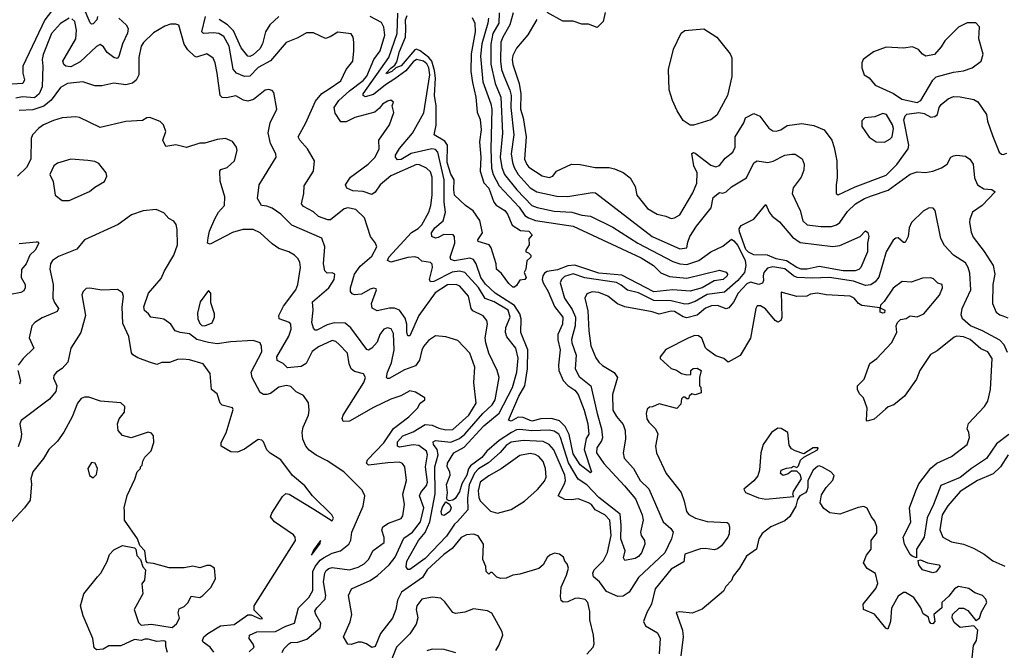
# Model space of a CAD drawing. Extents: x 2210602 to 2357277, y 510288 to 673808.
# Tile 240 of 256: x 2323508 to 2329231, y 541577 to 545246. Entities that reach past the tile are written whole.
import ezdxf

# ---------------------------------------------------------------- set-up
doc = ezdxf.new("R2010")
doc.units = 0

msp = doc.modelspace()

# ---------------------------------------------------------------- linework, layer by layer
at = {"layer": '0CON05XD'}
for points in [[(2323725, 545338.9), (2323654.3, 545245.7), (2323526.7, 544975), (2323525.5, 544935), (2323535.6, 544895), (2323526.2, 544875), (2323465, 544871.1)], [(2323959.4, 545265), (2323955.5, 545244.5), (2323935, 545222.5), (2323925, 545220), (2323917, 545227), (2323878.2, 545318.2)], [(2325495, 543649.4), (2325454.4, 543644.4), (2325440.5, 543650.5), (2325430.8, 543665), (2325430, 543685), (2325453.9, 543765), (2325487.7, 543812.3), (2325555, 543870.8), (2325583.3, 543925), (2325576.7, 543945), (2325548, 543985), (2325513.2, 544093.2), (2325461.1, 544141.1), (2325415, 544151.1), (2325394.6, 544145.4), (2325315, 544081.9), (2325298.6, 544081.4), (2325245, 544100), (2325215, 544127.5), (2325158.3, 544158.3), (2325146.2, 544175), (2325160, 544235), (2325161.2, 544278.8), (2325215.9, 544364.1), (2325221.2, 544425), (2325180, 544495), (2325135.7, 544545.7), (2325126.2, 544565), (2325171.9, 544645), (2325227.9, 544772.1), (2325264.6, 544815.4), (2325306.1, 544843.9), (2325375, 544890), (2325405, 544956.7), (2325443.8, 545005), (2325451.2, 545065), (2325450, 545115), (2325446.7, 545145), (2325435, 545162.5), (2325357, 545173), (2325313.6, 545146.4), (2325285, 545136.7), (2325215, 545170), (2325175, 545168.8), (2325125, 545140), (2325057, 545113), (2324965, 545006.9), (2324895, 544968.5), (2324845, 544917.5), (2324815, 544914.5), (2324768.6, 544935), (2324748.2, 544958.2), (2324725, 545091.2), (2324695, 545147.8), (2324665, 545165.5), (2324635, 545170), (2324576, 545166), (2324566.2, 545175), (2324588.5, 545265)], [(2325014.6, 545265), (2324962.5, 545215), (2324937.1, 545175), (2324919.1, 545105), (2324903.9, 545076.1), (2324865, 545041.1), (2324845, 545031.4), (2324834.3, 545034.3), (2324795, 545081.4), (2324750.9, 545180.9), (2324716.4, 545215), (2324667.6, 545247.6)], [(2326367.3, 542845), (2326295, 542797.9), (2326223.9, 542735), (2326195, 542698.9), (2326128.9, 542651.1), (2326117.1, 542632.9), (2326107.5, 542595), (2326077.3, 542545), (2326065, 542498.8), (2326039.7, 542460.3), (2326025, 542450), (2326005, 542446.7), (2325992.5, 542452.5), (2325990, 542465), (2325995.6, 542495), (2325989.2, 542540.8), (2326011.1, 542595), (2326008.9, 542615), (2325992.9, 542645), (2325995, 542666.2), (2326031.9, 542725), (2326091.5, 542758.5), (2326205, 542882.7), (2326295, 542957.1), (2326373.2, 543105), (2326398.2, 543195), (2326406.3, 543276.3), (2326391.1, 543335), (2326339.3, 543400.7), (2326331.9, 543425), (2326334.3, 543455), (2326358.9, 543515), (2326346.4, 543555), (2326265, 543603.8), (2326213.4, 543623.4), (2326175, 543688.2), (2326095, 543774.6), (2326065, 543783.3), (2326022.4, 543777.6), (2325915, 543723.3), (2325895, 543721.2), (2325890.8, 543735), (2325907.8, 543805), (2325905, 543823.3), (2325895, 543832.5), (2325845, 543840), (2325825, 543860), (2325805, 543866.5), (2325765, 543862.7), (2325665, 543834.2), (2325646.7, 543845), (2325654.3, 543865), (2325785, 544007.5), (2325825, 544031.4), (2325845, 544052.5), (2325885.7, 544125), (2325898, 544165), (2325905.6, 544225), (2325905, 544330), (2325895, 544360), (2325872.3, 544382.3), (2325832.3, 544402.3), (2325814.1, 544404.1), (2325665, 544337.5), (2325602.5, 544285), (2325575, 544242), (2325555, 544228), (2325505, 544247.1), (2325445, 544249.4), (2325408.8, 544265), (2325402, 544285), (2325431.3, 544328.7), (2325534, 544405), (2325574.2, 544445), (2325598, 544495), (2325596.2, 544545), (2325656.7, 544635), (2325682.5, 544705), (2325672.5, 544745), (2325680, 544765), (2325665, 544777.5), (2325645, 544772.5), (2325617.5, 544755), (2325599.5, 544730.5), (2325571.7, 544708.3), (2325456.1, 544676.1), (2325405, 544650.9), (2325375, 544650.6), (2325341.5, 544701.5), (2325336.7, 544735), (2325363.1, 544775), (2325425, 544830.9), (2325505, 544892.3), (2325525, 544916.5), (2325565.9, 545014.1), (2325602.9, 545065), (2325629.5, 545155), (2325625, 545202.5), (2325610.3, 545230.3), (2325545.8, 545265)], [(2326232.5, 545255), (2326230, 545225), (2326193.5, 545105), (2326187.4, 545032.6), (2326200.4, 544885), (2326246.9, 544756.9), (2326251.6, 544725), (2326246.6, 544495), (2326251.1, 544381.1), (2326259.7, 544345), (2326295, 544279.2), (2326410.4, 544155), (2326445, 544106.7), (2326465, 544092.7), (2326506.6, 544076.6), (2326725, 544044.6), (2327120.8, 543860.8), (2327191.4, 543815), (2327235, 543772.9), (2327285, 543751.1), (2327385, 543742.5), (2327575, 543788.8), (2327615, 543776.7), (2327622, 543765), (2327620, 543755), (2327596.2, 543735), (2327545, 543726), (2327475, 543685.5), (2327405, 543665.5), (2327305, 543674.6), (2327195, 543662.4), (2327008.7, 543758.7), (2326875, 543771.9), (2326735, 543818), (2326695, 543813), (2326635, 543789.8), (2326575, 543780.9), (2326558.3, 543771.7), (2326548.1, 543755), (2326545.5, 543735), (2326550.9, 543715), (2326579.2, 543665), (2326616.8, 543576.8), (2326664.7, 543514.7), (2326663.8, 543475), (2326635.3, 543414.7), (2326636.1, 543383.9), (2326649.7, 543325), (2326639.1, 543235), (2326642.4, 543205), (2326666.8, 543146.8), (2326695, 543117.1), (2326735, 543090), (2326754.4, 543065), (2326788.5, 542975), (2326810.9, 542895), (2326815.6, 542835), (2326801.4, 542808.6), (2326788.2, 542745), (2326832.5, 542615), (2326825, 542610), (2326765, 542656.2), (2326725, 542720.8), (2326702.6, 542832.6), (2326678.8, 542878.8), (2326645, 542911.4), (2326600, 542925), (2326536.4, 542923.6), (2326485, 542909.4), (2326435, 542930.8), (2326405, 542933.3), (2326365, 542910), (2326350, 542915), (2326409.4, 543055), (2326443.4, 543115), (2326459.4, 543215), (2326460.9, 543325), (2326421.9, 543425), (2326423.7, 543505), (2326416.1, 543535), (2326383.5, 543583.5), (2326271.6, 543655), (2326215, 543706.4), (2326189, 543745), (2326161.5, 543825), (2326145, 543850), (2326125, 543858.1), (2326035, 543843.8), (2326015, 543850), (2326010.6, 543865), (2326037.5, 543945), (2326036, 543985), (2326026.7, 543995), (2325973.6, 543996.4), (2325941.1, 543978.9), (2325925, 543975.6), (2325904.6, 543984.6), (2325900.8, 544005), (2325920.4, 544035), (2325968.9, 544075), (2325983.9, 544125), (2325975.3, 544185), (2325976.1, 544315), (2325939.2, 544475), (2325925, 544490.4), (2325903.9, 544493.9), (2325783.6, 544466.4), (2325725, 544432), (2325705, 544430.5), (2325692.2, 544445), (2325693, 544457), (2325715, 544495.8), (2325791.8, 544585), (2325856.7, 544703.3), (2325891.6, 544925), (2325886.8, 544965), (2325875, 544988), (2325856.1, 545005), (2325815, 545014.1), (2325795, 545000.4), (2325752.7, 544947.3), (2325689.3, 544900.7), (2325635, 544867.3), (2325565, 544811), (2325516.8, 544796.8), (2325504.7, 544804.7), (2325503.8, 544813.8), (2325654.4, 545025.6), (2325702.4, 545165), (2325706.9, 545283.1)], [(2326137.7, 545257.7), (2326153.6, 545225), (2326154.6, 545175), (2326132, 545048), (2326130, 544945), (2326140.1, 544880.1), (2326160, 544795), (2326167, 544707), (2326185.5, 544665.5), (2326189.6, 544605), (2326181.5, 544535), (2326189.3, 544445), (2326185.4, 544365), (2326206.8, 544296.8), (2326235.6, 544265), (2326264.2, 544184.2), (2326277.5, 544167.5), (2326328.8, 544135), (2326343.3, 544115), (2326370.7, 544050.7), (2326420, 544020), (2326466.7, 544015), (2326486, 543995), (2326468.3, 543971.7), (2326470, 543935), (2326450, 543905), (2326450, 543895), (2326465, 543890), (2326480, 543875), (2326480, 543865), (2326456.4, 543843.6), (2326450, 543795), (2326440, 543775), (2326452.5, 543745), (2326445, 543733.3), (2326415, 543730), (2326395, 543700), (2326385, 543690), (2326375, 543690), (2326350.7, 543710.7), (2326309.3, 543769.3), (2326280, 543795), (2326277.5, 543825), (2326248, 543918), (2326236.4, 543936.4), (2326173.3, 543955), (2326171.2, 543965), (2326197.5, 544005), (2326183, 544077), (2326144.2, 544134.2), (2326100, 544165), (2326036.2, 544225), (2326030.6, 544255), (2326033.7, 544313.7), (2326015, 544346.2), (2325993.3, 544415), (2325994.6, 544515), (2325978.4, 544538.4), (2325916.7, 544576.7), (2325927.9, 544632.1), (2325928.2, 544745), (2325918.9, 544805), (2325925.2, 544905), (2325920.1, 544949.9), (2325903.7, 545005), (2325885.9, 545025.9), (2325835, 545064.7), (2325815, 545073.4), (2325805, 545070.9), (2325725, 544977.7), (2325693.9, 544966.1), (2325672, 544945), (2325640.5, 544930.5), (2325638.8, 544935), (2325665, 544964), (2325689.3, 544980.7), (2325700, 545000), (2325715, 545060), (2325749.7, 545145), (2325751.9, 545191.9)], [(2325751.9, 545191.9), (2325749.8, 545245), (2325760.5, 545269.5)], [(2326295.9, 545285), (2326292.8, 545225), (2326258.1, 545165), (2326247.1, 545102.9), (2326247.4, 544987.4), (2326271.3, 544875), (2326304.1, 544794.1), (2326314.7, 544585), (2326301.8, 544445), (2326310.3, 544385), (2326325.4, 544345), (2326397.3, 544255), (2326485, 544163.8), (2326515, 544152.3), (2326615, 544132.3), (2326716.9, 544126.9), (2326775, 544107.8), (2326825, 544101.9), (2326955, 544039.5), (2327101.5, 543945), (2327305, 543839.6), (2327345, 543824.6), (2327385, 543821.6), (2327455, 543844.6), (2327526, 543895), (2327595, 543929.1), (2327645, 543968.5), (2327659.9, 543959.9), (2327682, 543932), (2327725.2, 543845.2), (2327729.2, 543815), (2327720.3, 543775), (2327681.7, 543728.3), (2327605, 543661.2), (2327505, 543647.4), (2327435, 543606), (2327395, 543591.8), (2327375, 543591.3), (2327295, 543610), (2327195, 543611.4), (2327105, 543656.8), (2327041.4, 543671.4), (2327005, 543701.8), (2326976.1, 543716.1), (2326793.6, 543743.6), (2326725, 543767.3), (2326675, 543750.9), (2326656.9, 543735), (2326650, 543715), (2326674.5, 543625), (2326719.6, 543559.6), (2326738, 543515), (2326736.8, 543465), (2326714.6, 543385), (2326716.5, 543365), (2326742.2, 543295), (2326736, 543215), (2326760.6, 543170.6), (2326828.1, 543115), (2326863.8, 542955), (2326890.5, 542865), (2326896.6, 542813.4), (2326890.6, 542795), (2326861.8, 542755), (2326861.5, 542725), (2326903.4, 542663.4), (2327023.2, 542533.2), (2327087.4, 542457.4), (2327126.4, 542365), (2327131.5, 542335), (2327115.6, 542265), (2327120.6, 542245), (2327139.4, 542215), (2327142.5, 542195), (2327121.9, 542145), (2327105, 542121.9), (2327085, 542111.9), (2327025, 542100), (2327017.5, 542115), (2327027.1, 542155), (2327001.3, 542225), (2327004.7, 542305), (2326998.4, 542368.4), (2326875, 542466.7), (2326805, 542539.6), (2326753.3, 542573.3), (2326698.1, 542668.1), (2326652.5, 542815), (2326640.9, 542835), (2326615, 542851.5), (2326585, 542857.5), (2326485, 542853.2), (2326415, 542861.6), (2326395, 542859.1), (2326367.3, 542845)], [(2326376.5, 545285), (2326357.9, 545215), (2326315.4, 545145), (2326304, 545115), (2326303.6, 545005), (2326309.5, 544955), (2326321.3, 544918.7), (2326356.7, 544836.7), (2326364.2, 544805), (2326361.9, 544735), (2326380.3, 544575), (2326365.4, 544465), (2326372.3, 544415), (2326382.3, 544385), (2326406.2, 544345), (2326475, 544267.3), (2326513.3, 544245), (2326629.6, 544219.6), (2326695, 544216.4), (2326835, 544241.1), (2326855, 544238.9), (2327184, 543985), (2327345, 543913.1), (2327385, 543917.5), (2327391.7, 543951.7), (2327404.2, 543985), (2327442.5, 544045), (2327528.2, 544151.8), (2327538.3, 544211.7), (2327575, 544240), (2327595, 544236.2), (2327615, 544243.8), (2327645, 544273.8), (2327732.5, 544325), (2327775, 544413.3), (2327795, 544423.8), (2327857.5, 544415), (2327887.3, 544422.7), (2327955, 544457.5), (2327996.1, 544463.9), (2328015, 544463.8), (2328055.8, 544435.8), (2328068, 544405), (2328065, 544370), (2328049.7, 544330.3), (2328003.3, 544266.7), (2327997.5, 544235), (2328044.3, 544135), (2328059.2, 544075), (2328085, 544051.4), (2328165, 544043.1), (2328226.8, 544043.2), (2328255, 544051.4), (2328275, 544065.8), (2328320.5, 544129.5), (2328365.7, 544175), (2328418, 544205), (2328459.8, 544220.2), (2328556.6, 544253.4), (2328685, 544346.9), (2328725, 544360.6), (2328772.4, 544357.6), (2328815, 544365.4), (2328866.2, 544383.8), (2328898.8, 544405), (2328921.2, 544445), (2328935.9, 544454.1), (2328955, 544458), (2329005, 544452), (2329031.2, 544435), (2329050, 544405), (2329058.6, 544325), (2329075.5, 544285.5), (2329111.3, 544261.3), (2329158.3, 544258.3), (2329177.5, 544245), (2329102, 544165), (2329047.1, 544125), (2329030, 544085), (2329028.5, 544065), (2329038.9, 544008.9), (2329050.8, 543980.8), (2329115, 543898), (2329167.3, 543815), (2329176.5, 543765), (2329164.4, 543705), (2329162.2, 543595), (2329184.5, 543544.5), (2329205, 543528.6), (2329223.4, 543523.4), (2329252.1, 543512.1)], [(2326911.7, 545288.3), (2326900, 545235), (2326865, 545200), (2326815, 545220), (2326775, 545220), (2326725, 545237.5), (2326665, 545237.5), (2326575, 545287.5)], [(2323795, 545254.2), (2323745, 545224.3), (2323692.7, 545165), (2323645, 545043.3), (2323638.6, 545015), (2323642.9, 544975), (2323639.1, 544855), (2323621.8, 544815), (2323595, 544791.3), (2323525, 544797.5), (2323485, 544788.9)], [(2325694.4, 541814.4), (2325675.4, 541764.6), (2325605.7, 541675), (2325575, 541600), (2325555, 541593.8), (2325524.2, 541614.2), (2325495, 541623.8), (2325475, 541623.8), (2325435, 541611.2), (2325415, 541613.3), (2325390, 541655), (2325428.3, 541741.7), (2325438.6, 541785), (2325418.8, 541895), (2325436.7, 541935), (2325545, 541982.5), (2325587.6, 542012.4), (2325655, 542074.3), (2325690.7, 542119.3), (2325740.2, 542229.8), (2325791.5, 542265), (2325838, 542325), (2325857.1, 542405), (2325831.5, 542475), (2325839.4, 542495), (2325872.5, 542535), (2325878.7, 542555), (2325866.7, 542645), (2325878.5, 542715), (2325872.5, 542735), (2325828.3, 542768.3), (2325795, 542773.3), (2325715, 542759.1), (2325704.4, 542765), (2325705, 542790), (2325735, 542823.8), (2325795, 542847.7), (2325865, 542890), (2325905, 542887.5), (2325945, 542869.5), (2325985, 542860), (2326025, 542862.5), (2326119.5, 542945), (2326161.5, 543015), (2326148.1, 543135), (2326154.4, 543225), (2326124.2, 543305), (2326055, 543380), (2325985, 543401.2), (2325925, 543406.7), (2325885, 543380), (2325855.7, 543344.3), (2325845, 543322.5), (2325832.2, 543265), (2325807.9, 543232.1), (2325745, 543207.9), (2325655, 543158.8), (2325645, 543157.5), (2325640, 543165), (2325646, 543195), (2325669.8, 543250.2), (2325684.5, 543324.5), (2325680.7, 543420.7), (2325667.3, 543447.3), (2325645, 543452.9), (2325624.2, 543445), (2325602.2, 543415), (2325585, 543368.8), (2325555, 543334), (2325535, 543322.5), (2325525, 543326.2), (2325433.4, 543453.4), (2325399.4, 543479.4), (2325335, 543483.1), (2325295, 543470.6), (2325235, 543438.6), (2325225, 543440), (2325215, 543451.2), (2325206.7, 543485), (2325213.3, 543555), (2325210, 543605), (2325304, 543685), (2325335.8, 543735), (2325340, 543765), (2325325, 543773.8), (2325295, 543771.2), (2325282, 543785), (2325274.5, 543824.5), (2325281.9, 543925), (2325263.8, 543975), (2325089.8, 544049.8), (2325025.7, 544115), (2324975, 544150), (2324945, 544161.4), (2324913.3, 544165), (2324891.2, 544205), (2324899.2, 544285), (2324998.8, 544445), (2324996.2, 544465), (2324966.2, 544526.2), (2324952.6, 544587.4), (2324963.1, 544645), (2325002, 544725), (2324985, 544822.5), (2324975, 544833.3), (2324955, 544840), (2324935, 544836), (2324867.6, 544782.4), (2324835, 544770.8), (2324808.3, 544778.3), (2324765, 544803.3), (2324710.7, 544790.7), (2324685, 544793.3), (2324673.3, 544805), (2324655.7, 544935), (2324644, 544995), (2324632.3, 545022.3), (2324595, 545046.7), (2324535, 545027.5), (2324525, 545033.3), (2324485, 545071.2), (2324463.6, 545103.6), (2324433, 545213), (2324415, 545220), (2324385, 545220), (2324352, 545208), (2324285, 545168.8), (2324227.6, 545112.4), (2324215, 545091.2), (2324200, 545025), (2324201.4, 544925), (2324185, 544893.8), (2324163.5, 544876.5), (2324125, 544866.9), (2324054.5, 544875.5), (2323985, 544860), (2323945, 544861.2), (2323875, 544884.2), (2323785, 544874.3), (2323745, 544852), (2323691.5, 544778.5), (2323648.1, 544741.9), (2323585, 544720.4), (2323505, 544716.5)], [(2324085, 545254), (2324126.6, 545216.6), (2324138.6, 545195), (2324135, 545166.7), (2324105.3, 545104.7), (2324085, 545032.5), (2324075, 545020), (2324055, 545025.7), (2324016, 545055), (2323995, 545088.8), (2323975, 545101.2), (2323955, 545090), (2323860.2, 544999.8), (2323805, 544972.3), (2323775.3, 544975.3), (2323764.4, 544985), (2323758.1, 545005), (2323833.6, 545135), (2323838.8, 545185), (2323828.1, 545235), (2323811.7, 545251.7)], [(2326513.9, 545246.1), (2326461.7, 545158.3), (2326395, 545080), (2326375, 545036.7), (2326370.5, 545015), (2326374.5, 544985), (2326412, 544875), (2326421.8, 544815), (2326419.2, 544725), (2326434, 544675), (2326451.6, 544565), (2326443.1, 544435), (2326455, 544402.5), (2326467.3, 544387.3), (2326545, 544337.5), (2326585, 544328), (2326607.5, 544335), (2326627.5, 544365), (2326715, 544406), (2326765, 544404), (2326853.9, 544386.1), (2326933.9, 544386.1), (2326965, 544378.8), (2327016.1, 544356.1), (2327056.7, 544325), (2327085.9, 544275.9), (2327096, 544225), (2327157.6, 544147.6), (2327213.6, 544113.6), (2327263.1, 544103.1), (2327295, 544088.8)], [(2328725, 544764.1), (2328746.7, 544775), (2328815.5, 544894.5), (2328835, 544914), (2328935, 544940), (2328995, 544948.8), (2329045, 544966.2), (2329096.7, 545005), (2329108.8, 545045), (2329083.3, 545135), (2329086.7, 545205), (2329065, 545226.7), (2329015, 545226.7), (2328965, 545202.5), (2328885, 545122.5), (2328865, 545087.5), (2328826.4, 545043.6), (2328775, 545033.8), (2328756.2, 545045), (2328733.2, 545073.2), (2328697.2, 545087.2), (2328645, 545080.6), (2328545, 545086.7), (2328470.9, 545059.1), (2328410, 545015), (2328403.3, 544995), (2328403.9, 544966.1), (2328415.8, 544925.8), (2328445, 544908), (2328480, 544865), (2328586.8, 544816.8), (2328636.2, 544783.8), (2328725, 544764.1)], [(2327425, 544632.5), (2327405, 544632.5), (2327365, 544658.8), (2327330, 544715), (2327302.5, 544775), (2327283, 544837), (2327280, 544955), (2327307.5, 545075), (2327353.6, 545166.4), (2327375, 545182.5), (2327485, 545192.5), (2327560, 545145), (2327637, 545047), (2327647, 545023), (2327647.5, 544915), (2327622.5, 544805), (2327559.3, 544690.7), (2327525, 544662.5), (2327425, 544632.5)], [(2327295, 544088.8), (2327315, 544093.8), (2327345, 544111.2), (2327421.3, 544238.7), (2327444.3, 544295), (2327445.3, 544355), (2327426.2, 544395), (2327415, 544467.5), (2327425, 544473.3), (2327435, 544470), (2327525, 544399.4), (2327555, 544390), (2327575, 544398), (2327609.1, 544440.9), (2327653.8, 544475), (2327666, 544505), (2327666.2, 544565), (2327716.7, 544645), (2327727.5, 544675), (2327775, 544700), (2327810, 544685), (2327863.3, 544615), (2327885, 544600), (2327905, 544598), (2327932.5, 544605), (2327970, 544630), (2328055, 544641.4), (2328125, 544630.8), (2328184.2, 544604.2), (2328228, 544545), (2328243, 544503), (2328257.1, 544425), (2328259.2, 544325), (2328254.1, 544285.9), (2328253.3, 544235), (2328265, 544227.5), (2328365, 544273.3), (2328545, 544341.4), (2328607.1, 544402.9), (2328673.3, 544495), (2328676.9, 544515), (2328647.7, 544662.3), (2328654.3, 544685.7), (2328665, 544695.8), (2328735, 544705.5), (2328765, 544699.6), (2328805, 544679.5), (2328828.3, 544681.7), (2328843.1, 544695), (2328852.9, 544735), (2328865, 544752), (2328905.6, 544784.4), (2328935, 544798.6), (2328975, 544796.9), (2329055, 544780.8), (2329077.5, 544767.5), (2329127.1, 544695), (2329134.4, 544655), (2329162.6, 544572.6), (2329202, 544475), (2329214.2, 544464.2), (2329225, 544462), (2329245, 544470)], [(2328535, 544533.8), (2328565, 544550), (2328578.8, 544565), (2328587.3, 544612.7), (2328582.2, 544635), (2328546.2, 544695), (2328525, 544700), (2328479.3, 544680.7), (2328420, 544675), (2328403.6, 544656.4), (2328402.5, 544625), (2328445, 544562.5), (2328486.1, 544536.1), (2328535, 544533.8)], [(2325033.8, 541565), (2325043.8, 541585), (2325072, 541615), (2325085, 541622.9), (2325125.5, 541624.5), (2325178, 541642), (2325255, 541707.5), (2325258, 541735), (2325228.6, 541785), (2325223.3, 541805), (2325234.4, 541825), (2325284.4, 541875), (2325286.7, 541895), (2325274.7, 541975), (2325280.9, 542025), (2325288.8, 542041.2), (2325305, 542053.5), (2325325, 542058.2), (2325425, 542045.6), (2325475, 542060), (2325510.7, 542079.3), (2325535.4, 542104.6), (2325561.9, 542158.1), (2325625.8, 542205), (2325627.3, 542232.7), (2325613.1, 542275), (2325618, 542295), (2325652.4, 542317.6), (2325725, 542343.8), (2325735, 542360), (2325744.3, 542425), (2325734.4, 542485), (2325755.7, 542565), (2325745.8, 542645), (2325733, 542663), (2325715, 542670.8), (2325647.6, 542667.6), (2325535, 542654.3), (2325524.2, 542665), (2325530, 542685), (2325625, 542783.1), (2325681.7, 542868.3), (2325770, 542935), (2325820, 542985), (2325836.1, 543013.9), (2325862.5, 543035), (2325862.5, 543045), (2325809.5, 543079.5), (2325775, 543086), (2325722.7, 543057.3), (2325665, 543038.6), (2325565, 542988.9), (2325425, 542910.8), (2325388.8, 542908.8), (2325382.5, 542925), (2325389.2, 542945), (2325507.5, 543135), (2325517.1, 543165), (2325505.5, 543185.5), (2325455, 543198.6), (2325435, 543214), (2325423.4, 543243.4), (2325414.2, 543305), (2325365, 543355.7), (2325345, 543372.9), (2325325, 543379.4), (2325245, 543343.1), (2325208.2, 543315), (2325174, 543245), (2325145, 543228.6), (2325065, 543220.8), (2325038.8, 543245), (2325005, 543262.5), (2325002.7, 543285), (2325073.3, 543405), (2325085.7, 543445.7), (2325084.1, 543474.1), (2325076.2, 543485), (2325016.7, 543505), (2325013.8, 543525), (2325041.7, 543578.3), (2325112.5, 543675), (2325125.7, 543704.3), (2325140, 543805), (2325136, 543835), (2325125.7, 543855.7), (2325105, 543876.2), (2325072.5, 543895), (2325015, 543913.8), (2324975, 543941.2), (2324905.6, 544005.6), (2324864.3, 544024.3), (2324805, 544024.4), (2324745, 544008.1), (2324615, 543940), (2324600, 543945), (2324604.2, 543975.8), (2324611.9, 544015), (2324642.1, 544087.9), (2324664.2, 544125.8), (2324698.8, 544165), (2324701.2, 544215), (2324673.8, 544306.2), (2324671.2, 544365), (2324676.4, 544373.6), (2324713.6, 544386.4), (2324756.7, 544425), (2324772.5, 544485), (2324767.5, 544505), (2324745, 544536.7), (2324705, 544553.8), (2324655, 544548), (2324585, 544527.5), (2324555, 544526.7), (2324477.7, 544502.3), (2324415, 544517.5), (2324358.3, 544508.3), (2324340, 544545), (2324356.7, 544595), (2324343.6, 544633.6), (2324323.6, 544653.6), (2324265, 544676.2), (2324246.1, 544673.9), (2324221.2, 544658.8), (2324125, 544653.8), (2323975, 544618), (2323855, 544676.7), (2323835, 544680), (2323755.7, 544674.3), (2323705, 544660), (2323646.9, 544633.1), (2323618.8, 544615), (2323582, 544575), (2323574.2, 544555), (2323572.7, 544435), (2323547.5, 544385), (2323495.5, 544334.5)], [(2323755, 544193.8), (2323795, 544194.2), (2323914.3, 544245.7), (2323945, 544272), (2324001.2, 544305), (2324013.8, 544335), (2324011.2, 544355), (2323968.8, 544408.8), (2323945, 544420), (2323905, 544427.5), (2323805, 544434), (2323728.3, 544411.7), (2323706.7, 544395), (2323683.3, 544345), (2323702, 544305), (2323714, 544225), (2323755, 544193.8)], [(2328365, 543784), (2328295, 543784.7), (2328155, 543809.7), (2328085, 543795.3), (2328050, 543795), (2328025, 543803.6), (2327965, 543841.9), (2327904.8, 543854.8), (2327855.7, 543875.7), (2327775, 543877.1), (2327743.5, 543893.5), (2327729.2, 543909.2), (2327691.9, 544011.9), (2327690.6, 544029.4), (2327701.8, 544048.2), (2327775, 544085.6), (2327845, 544170), (2327864.2, 544125), (2327882.4, 544102.4), (2327925, 544070), (2328000.8, 543980.8), (2328045, 543948.9), (2328235, 543925.6), (2328275, 543932.9), (2328392.5, 543985), (2328425, 544017.5), (2328438, 544008), (2328443.8, 543985), (2328436, 543945), (2328436.9, 543895), (2328397.5, 543805), (2328385, 543791.9), (2328365, 543784)], [(2324841.9, 541568.1), (2324870, 541595), (2324865, 541613.3), (2324841.2, 541645), (2324844, 541666), (2324885.5, 541684.5), (2324995, 541686.4), (2325055, 541718.2), (2325105.7, 541734.3), (2325129.5, 541825), (2325187.8, 541885), (2325212.7, 541925), (2325212.6, 542035), (2325225.3, 542065), (2325255, 542101.8), (2325274.4, 542115.6), (2325325, 542142.5), (2325373.3, 542155), (2325421.2, 542195), (2325432, 542218), (2325438.8, 542265), (2325504, 542415), (2325513.8, 542475), (2325499.5, 542509.5), (2325392.5, 542615), (2325295, 542680), (2325231.9, 542711.9), (2325190.9, 542740.9), (2325172, 542765), (2325154.2, 542805), (2325149.2, 542845), (2325155.7, 542875), (2325185.8, 542945), (2325190, 542975), (2325185.8, 543015.8), (2325158.5, 543058.5), (2325115, 543081.2), (2325085, 543112), (2325057.9, 543117.9), (2325015, 543108.6), (2324965, 543071.4), (2324945, 543064.3), (2324924.3, 543064.3), (2324905, 543076.7), (2324859.4, 543165), (2324852.9, 543195), (2324915, 543312.5), (2324914.2, 543344.2), (2324905, 543366.2), (2324865, 543378.6), (2324735, 543371.4), (2324655, 543359.2), (2324605, 543366.9), (2324537.5, 543385), (2324495, 543418), (2324440, 543425), (2324412.5, 543435), (2324387.5, 543475), (2324345, 543502.5), (2324325, 543507.5), (2324270, 543515), (2324257.5, 543535), (2324234.2, 543554.2), (2324230, 543575), (2324256.7, 543655), (2324330.5, 543739.5), (2324350, 543785), (2324404.3, 543875.7), (2324425.8, 543935), (2324423.3, 544025), (2324416.7, 544055), (2324403.9, 544073.9), (2324375, 544088.8), (2324345, 544122), (2324301.2, 544141.2), (2324225, 544134), (2324158.7, 544111.3), (2324080, 544055), (2323883.8, 543965), (2323839.7, 543910.3), (2323732.8, 543867.2), (2323698, 543845), (2323687.5, 543825), (2323683.1, 543795), (2323702.2, 543705), (2323700.6, 543625), (2323709.7, 543599.7), (2323733.8, 543565), (2323725, 543547.5), (2323709.2, 543540.8), (2323638, 543512), (2323596, 543485), (2323578, 543465), (2323562.5, 543395), (2323590, 543335), (2323528, 543275), (2323499.2, 543235)], [(2329250.4, 543310.4), (2329230, 543355), (2329205, 543380.5), (2329104.8, 543434.8), (2329034.3, 543464.3), (2328989.1, 543505), (2328981.3, 543528.7), (2328986.9, 543565), (2329036.2, 543675), (2329031.7, 543771.7), (2329021.8, 543805), (2329005, 543831.1), (2328935, 543876.4), (2328883, 543933), (2328862.4, 543972.4), (2328829.2, 544135), (2328818.5, 544148.5), (2328795, 544150.6), (2328758.9, 544131.1), (2328691.4, 544065), (2328677.5, 544035), (2328673.3, 543985), (2328655, 543950), (2328645, 543950), (2328615, 543976.7), (2328600, 543975), (2328585, 543962.5), (2328544.5, 543895.5), (2328501.4, 543748.6), (2328479.8, 543720.2), (2328455, 543702.5), (2328425, 543699.5), (2328355, 543725.3), (2328215, 543746.6), (2328115, 543741.1), (2328026.8, 543746.8), (2328005, 543756.1), (2327955, 543796.5), (2327885, 543807.5), (2327855, 543800), (2327834.2, 543775.8), (2327828.8, 543755), (2327831.4, 543728.6), (2327825, 543713.8), (2327805, 543706), (2327755, 543718.8), (2327735, 543708.5), (2327683.8, 543655), (2327657.6, 543602.4), (2327630.2, 543569.8), (2327615, 543564.3), (2327565, 543583.5), (2327529.4, 543580.6), (2327495, 543566.5), (2327445, 543527.1), (2327385, 543511.8), (2327365, 543517.8), (2327315, 543548.8), (2327295, 543550), (2327225, 543532.2), (2327185, 543545.6), (2327024.6, 543574.6), (2326983, 543593), (2326927.4, 543637.4), (2326875, 543659.5), (2326835, 543661.9), (2326805, 543650), (2326792.9, 543625), (2326811.1, 543551.1), (2326815.6, 543435), (2326827.9, 543347.9), (2326857.6, 543277.6), (2326873.8, 543253.8), (2326895, 543234.3), (2326963, 543193), (2326983.8, 543165), (2326954.4, 543065.6), (2326956.7, 542975), (2326976.5, 542936.5), (2327015, 542891.2), (2327028.1, 542855), (2327030, 542805), (2327016, 542725), (2327021.2, 542695), (2327075.4, 542635.4), (2327115, 542564.2), (2327165.5, 542515.5), (2327247.5, 542325), (2327293.8, 542285), (2327306, 542265), (2327297.1, 542225), (2327257.1, 542145), (2327105, 542000.8), (2327050, 541915), (2327015, 541891.5), (2326985, 541890.4), (2326919.1, 541919.1), (2326879.2, 541975), (2326843.3, 542005), (2326838.8, 542025), (2326848, 542045), (2326901.5, 542098.5), (2326924.8, 542145.2), (2326946.8, 542245), (2326939.1, 542335), (2326910, 542365), (2326853.8, 542393.8), (2326832, 542425), (2326815, 542435.6), (2326755, 542458), (2326715, 542451.9), (2326677.5, 542455), (2326638.8, 542475), (2326675.5, 542545), (2326680.4, 542565), (2326676.7, 542595), (2326613.7, 542743.7), (2326585.7, 542775), (2326550.9, 542790.9), (2326435, 542797.3), (2326365, 542788.2), (2326335, 542767.9), (2326301.7, 542728.3), (2326232.1, 542667.9), (2326175, 542632.8), (2326152.6, 542607.4), (2326121.3, 542538.7), (2326111.4, 542465), (2326112.8, 542395), (2326053, 542327), (2326035, 542311.8), (2325989.4, 542240.6), (2325865, 542112), (2325775, 542048), (2325765, 542046.7), (2325755, 542062.5), (2325758.6, 542095), (2325826.2, 542215), (2325865, 542261.8), (2325891.7, 542325), (2325922.6, 542487.4), (2325920.4, 542645), (2325940.8, 542715), (2325933.8, 542745), (2325913.4, 542775), (2325910.5, 542789.5), (2325925, 542798.5), (2326015, 542788.2), (2326065, 542809.7), (2326095.3, 542835), (2326200, 542955), (2326253.6, 543005), (2326271.2, 543035), (2326294.2, 543165), (2326284.2, 543205), (2326234.4, 543305), (2326216.7, 543365), (2326214.4, 543395), (2326226.7, 543475), (2326222.9, 543495), (2326202.6, 543522.6), (2326141.1, 543551.1), (2326132.7, 543565), (2326116.9, 543636.9), (2326067.1, 543695), (2326045, 543705.5), (2325995, 543703.8), (2325922.8, 543657.2), (2325827.2, 543525), (2325775, 543406.2), (2325765, 543406.2), (2325757.8, 543425), (2325758.6, 543475), (2325748.6, 543508.6), (2325716.5, 543556.5), (2325686.6, 543566.6), (2325657.6, 543567.6), (2325585, 543551.2), (2325557.7, 543567.7), (2325552, 543595), (2325582.5, 543675), (2325579.3, 543679.3), (2325565, 543683.3), (2325545, 543678), (2325495, 543649.4)], [(2323505, 543944.4), (2323603.3, 543953.3), (2323615, 543952.5), (2323620, 543945), (2323597.5, 543905), (2323567.5, 543875), (2323546.2, 543825), (2323517.7, 543792.3), (2323517.5, 543745), (2323540, 543705), (2323540, 543685), (2323531.2, 543668.8), (2323515, 543658), (2323453.6, 543646.4)], [(2329257.2, 542832.8), (2329185, 542778.5), (2329127.6, 542692.4), (2329040, 542635), (2328975, 542582.5), (2328863.1, 542535), (2328820.4, 542425), (2328782.1, 542347.9), (2328764.6, 542235.4), (2328720, 542165), (2328720, 542115), (2328695, 542124.3), (2328684.4, 542135), (2328651.8, 542195), (2328642.9, 542235), (2328687.8, 542322.2), (2328680.9, 542405), (2328716.2, 542505), (2328734.8, 542545.2), (2328803.3, 542636.7), (2328839.2, 542665), (2328925, 542704.5), (2329015.5, 542775), (2329028.5, 542815), (2329025.6, 542845), (2329015.8, 542865.8), (2329022.8, 542897.2), (2329115.6, 542995), (2329135, 543026.7), (2329150.6, 543095), (2329160, 543275), (2329135, 543313.8), (2329095, 543331.2), (2329032, 543385), (2328995, 543400.6), (2328955, 543404), (2328940.5, 543399.5), (2328840.5, 543319.5), (2328803, 543297), (2328740, 543205), (2328721.2, 543155), (2328651.2, 543055), (2328590, 543005), (2328555.8, 542994.2), (2328540.8, 542979.2), (2328475, 542921.2), (2328435, 542910), (2328430, 542915), (2328433.3, 542985), (2328413.3, 543045), (2328389.3, 543069.3), (2328377.5, 543095), (2328377.5, 543115), (2328415.9, 543154.1), (2328450, 543245), (2328491.2, 543275), (2328576.2, 543365), (2328606.7, 543425), (2328603.3, 543465), (2328610, 543485), (2328628.3, 543501.7), (2328661.7, 543508.3), (2328685, 543522.5), (2328725, 543516.7), (2328763.3, 543535), (2328855, 543642.5), (2328872.5, 543685), (2328870, 543705), (2328845, 543712.5), (2328818.8, 543738.8), (2328805, 543743.3), (2328755, 543742.5), (2328690.7, 543719.3), (2328638.3, 543721.7), (2328585, 543683.3), (2328533.8, 543606.2), (2328512.5, 543585), (2328510, 543570), (2328537.5, 543555), (2328535, 543540), (2328525, 543537.5), (2328510, 543545), (2328510, 543570), (2328402.7, 543582.7), (2328384.3, 543594.3), (2328358.8, 543625), (2328335, 543637.5), (2328195, 543646), (2328145, 543653.8), (2328105, 543648), (2328083, 543637), (2328025, 543636), (2327935, 543660), (2327937.5, 543512.5), (2327932.5, 543495), (2327915, 543486.7), (2327900, 543495), (2327843.7, 543563.7), (2327815, 543580.6), (2327795, 543581.2), (2327786, 543565), (2327755, 543392.5), (2327695, 543292.5), (2327627, 543253), (2327600, 543275), (2327555, 543290), (2327506.7, 543325), (2327495, 543337.5), (2327472.3, 543392.3), (2327453.8, 543406.2), (2327432.5, 543407.5), (2327397.5, 543395), (2327263.9, 543326.1), (2327230, 543285), (2327230, 543275), (2327295, 543216.7), (2327325, 543207.5), (2327355, 543187.5), (2327385, 543180), (2327408.3, 543181.7), (2327410, 543205), (2327423, 543217), (2327445, 543217.5), (2327470, 543205), (2327460, 543165), (2327460, 543115), (2327467, 543107), (2327470, 543075), (2327435, 543062.5), (2327415, 543070), (2327400, 543055), (2327395, 543040), (2327385, 543040), (2327375, 543050), (2327365, 543050), (2327355, 543040), (2327351.7, 543008.3), (2327327, 542983), (2327225, 543010), (2327187, 542993), (2327168.3, 542991.7), (2327155, 542980), (2327150, 542955), (2327154.2, 542924.2), (2327164.2, 542904.2), (2327203.3, 542865), (2327216.4, 542836.4), (2327203.8, 542765), (2327208.8, 542725), (2327265, 542606.2), (2327352, 542495), (2327370.8, 542445), (2327384.2, 542385), (2327397.9, 542367.9), (2327436.7, 542345), (2327505, 542326.9), (2327620.8, 542320.8), (2327628.8, 542315), (2327634.2, 542295), (2327631.9, 542255), (2327624.4, 542235), (2327586.9, 542185), (2327565, 542167.8), (2327545, 542161.1), (2327495, 542170), (2327465, 542168), (2327375, 542136), (2327368.1, 542091.9), (2327295, 542050), (2327201.9, 541935), (2327180, 541845), (2327153.2, 541796.8), (2327134.2, 541745), (2327145, 541720), (2327215, 541678), (2327231.2, 541645), (2327224.4, 541555.6)], [(2324635.9, 541565.9), (2324615.9, 541595.9), (2324575, 541624), (2324570, 541635), (2324578.8, 541655), (2324601.2, 541675), (2324675, 541719.2), (2324755, 541727.3), (2324835, 541784), (2324853.9, 541783.9), (2324905, 541760), (2324918.8, 541761.2), (2324870.8, 541810.8), (2324870.7, 541835), (2325112, 542215), (2325109.2, 542235), (2325098.9, 542248.9), (2324989.1, 542325), (2324965, 542353.8), (2324972.8, 542375), (2325035, 542472.2), (2325055, 542489.2), (2325074, 542485), (2325217.7, 542397.7), (2325325, 542330), (2325331.4, 542345), (2325323.1, 542365), (2325210, 542475), (2325165, 542533.8), (2325093, 542593), (2325025.7, 542685.7), (2324963.9, 542723.9), (2324945, 542742.5), (2324925, 542790), (2324915, 542800), (2324895, 542802.5), (2324815, 542746.7), (2324775, 542730), (2324735, 542732.5), (2324680, 542765), (2324678.8, 542785), (2324707.3, 542842.7), (2324748.3, 542978.3), (2324745, 542986.7), (2324685, 543003.3), (2324673.3, 543015), (2324655, 543070), (2324623.8, 543095), (2324615, 543187.5), (2324575, 543243.3), (2324495, 543267.1), (2324455, 543270.6), (2324425, 543269.4), (2324378.7, 543251.3), (2324335, 543250.6), (2324305, 543240.6), (2324262.7, 543252.7), (2324195, 543279.4), (2324166.2, 543296.2), (2324157.9, 543307.9), (2324142.6, 543402.6), (2324107.9, 543477.9), (2324104.3, 543575), (2324111.2, 543635), (2324105, 543657.5), (2324075.9, 543675.9), (2323985, 543672.5), (2323915, 543683.8), (2323895, 543681.2), (2323876.7, 543665), (2323870, 543645), (2323890.8, 543525), (2323864.2, 543425), (2323805.8, 543335), (2323787, 543253), (2323755, 543216), (2323722.5, 543195), (2323706.7, 543175), (2323705, 543160), (2323724.2, 543115), (2323718, 543082), (2323681.7, 543038.3), (2323516, 542914), (2323508.8, 542895), (2323518.8, 542835), (2323514, 542805), (2323498.9, 542761.1)], [(2324585, 543463.8), (2324627.7, 543482.3), (2324640, 543515), (2324640, 543535), (2324619.3, 543599.3), (2324620, 543655), (2324605, 543670), (2324556.7, 543605), (2324541.2, 543538.8), (2324544, 543505), (2324555, 543477.5), (2324566.7, 543466.7), (2324585, 543463.8)], [(2323497.1, 543205), (2323511.9, 543145), (2323507.5, 543125)], [(2324367.5, 541565), (2324358.3, 541598.3), (2324358.3, 541628.3), (2324345, 541632.5), (2324305, 541628.8), (2324255, 541642.5), (2324235, 541642.5), (2324215, 541633.3), (2324175, 541640), (2324095, 541603.3), (2324027, 541603), (2323993, 541583), (2323955, 541580), (2323941.7, 541591.7), (2323932.5, 541645), (2323877.7, 541777.7), (2323861.2, 541835), (2323881.2, 541905), (2323961.2, 542005), (2323978.8, 542025), (2324016.8, 542093.2), (2324030, 542135), (2324055, 542161.2), (2324106.4, 542186.4), (2324175, 542172.5), (2324182.5, 542165), (2324189.3, 542129.3), (2324210, 542105), (2324223.3, 542063.3), (2324240, 542045), (2324232.5, 541985), (2324217, 541963), (2324223.3, 541905), (2324172.5, 541815), (2324198.3, 541738.3), (2324215, 541722.5), (2324275, 541730), (2324395, 541710), (2324419.3, 541730.7), (2324436.4, 541763.6), (2324430, 541795), (2324435, 541817.5), (2324465, 541832.5), (2324487.5, 541855), (2324505, 541892.5), (2324555, 541883.8), (2324572.5, 541895), (2324618.3, 541941.7), (2324647, 541993), (2324640, 542055), (2324615, 542070), (2324595, 542070), (2324555, 542057.5), (2324515, 542066.7), (2324463.9, 542056.1), (2324376.1, 542056.1), (2324285, 542081.2), (2324250, 542085), (2324242.5, 542095), (2324236.2, 542155), (2324206.4, 542186.4), (2324193.3, 542225), (2324116.7, 542335), (2324117.5, 542387.5), (2324116, 542405), (2324132.3, 542477.7), (2324177, 542573), (2324190, 542615), (2324210, 542635), (2324210, 542645), (2324220, 542655), (2324223, 542677), (2324235, 542700), (2324271.7, 542738.3), (2324287.5, 542785), (2324286.7, 542825), (2324275, 542840), (2324255, 542846.7), (2324155, 542812.5), (2324105, 542826.7), (2324080, 542855), (2324076.4, 542893.6), (2324086.4, 542923.6), (2324117, 542963), (2324120, 542995), (2324095, 543017.5), (2323977, 543027), (2323909.3, 543049.3), (2323885, 543050), (2323865, 543042.5), (2323843.3, 543015), (2323813.8, 542935), (2323765, 542846.7), (2323726.8, 542793.2), (2323676.7, 542745), (2323647.3, 542692.7), (2323584, 542615), (2323571.9, 542575), (2323576.5, 542545), (2323568.6, 542451.4), (2323535.8, 542405), (2323460, 542325)], [(2327845, 542455.7), (2327925, 542464), (2328008.3, 542471.7), (2328002.5, 542482.5), (2328005, 542500), (2328052.5, 542575), (2328045, 542600), (2328025, 542620), (2327995, 542620), (2327975, 542603.3), (2327945.9, 542594.1), (2327930, 542605), (2327933.8, 542625), (2327965, 542637.5), (2327995, 542640), (2328005, 542647.5), (2328025, 542640), (2328035, 542650), (2328046.7, 542683.3), (2328065, 542700), (2328145, 542742.5), (2328150, 542755), (2328120, 542755), (2328065, 542720), (2328015, 542736.7), (2327995, 542750), (2327980.5, 542770.5), (2327973.6, 542843.6), (2327935, 542866.7), (2327915, 542870), (2327877.5, 542845), (2327830, 542775), (2327816.2, 542725), (2327808.8, 542625), (2327798.3, 542591.7), (2327775, 542563.8), (2327717.5, 542515), (2327727.5, 542495), (2327803.2, 542463.2), (2327845, 542455.7)], [(2326285, 542374.3), (2326365, 542396.9), (2326442, 542445), (2326517.3, 542512.7), (2326559.1, 542560.9), (2326568.9, 542585), (2326564.4, 542635), (2326551.4, 542675), (2326525.4, 542705.4), (2326505, 542716.5), (2326475, 542721.1), (2326415, 542710), (2326307.1, 542632.9), (2326235, 542592.9), (2326184.1, 542555.9), (2326172.7, 542505), (2326176.7, 542466.7), (2326185, 542446.7), (2326245, 542385.8), (2326285, 542374.3)], [(2329254, 542715), (2329210, 542645), (2329166.4, 542603.6), (2329075, 542564.4), (2328975, 542500), (2328902.4, 542417.6), (2328870, 542365), (2328857, 542277), (2328873.8, 542235), (2328925, 542207.5), (2328995, 542194.4), (2329051.5, 542171.5), (2329115, 542136), (2329165, 542097.5), (2329235, 542065.8)], [(2323935, 542580), (2323955, 542600), (2323960, 542635), (2323946.4, 542666.4), (2323925, 542670), (2323903.8, 542635), (2323913.9, 542593.9), (2323935, 542580)], [(2329043.3, 541515), (2329052.5, 541605), (2329068.8, 541635), (2329076.7, 541695), (2329055, 541720), (2328975, 541710), (2328939.7, 541739.7), (2328927.5, 541765), (2328930, 541785), (2328968.6, 541821.4), (2328995, 541822.5), (2329019.1, 541809.1), (2329065, 541750), (2329086.1, 541763.9), (2329098.3, 541801.7), (2329128.8, 541855), (2329123.8, 541875), (2329105, 541895.8), (2329060.6, 541910.6), (2329025, 541935.7), (2328965, 541947.3), (2328940.8, 541935), (2328908.3, 541891.7), (2328867.5, 541855), (2328867.5, 541825), (2328822.5, 541785), (2328827.5, 541745), (2328815, 541731.2), (2328805, 541733.8), (2328796.7, 541745), (2328790, 541770), (2328760, 541790), (2328745.8, 541825), (2328705, 541883.8), (2328657, 541913), (2328645, 541913.3), (2328615, 541892.5), (2328575, 541822.5), (2328570, 541745), (2328555, 541700), (2328542.5, 541705), (2328476.4, 541786.4), (2328413.6, 541813.6), (2328410, 541845), (2328485, 541937.5), (2328496.7, 541965), (2328483, 542023), (2328433.6, 542053.6), (2328412.5, 542085), (2328429.3, 542130.7), (2328457.5, 542165), (2328457.5, 542215), (2328489.5, 542260.5), (2328490, 542295), (2328478.4, 542328.4), (2328456.7, 542355), (2328435, 542404), (2328415, 542412.9), (2328381.7, 542408.3), (2328275, 542368.8), (2328217.7, 542377.7), (2328181.7, 542401.7), (2328160, 542435), (2328168.3, 542481.7), (2328195, 542523.3), (2328234, 542566), (2328243, 542593), (2328222.5, 542615), (2328175, 542643.3), (2328155, 542650), (2328145, 542646.7), (2328120, 542625), (2328090, 542565), (2328090, 542525), (2328083.3, 542505), (2328075, 542493.3), (2328042.5, 542475), (2328030, 542455), (2328020, 542415), (2327985, 542356.2), (2327955, 542330.8), (2327873.8, 542296.2), (2327823, 542257), (2327804.2, 542225.8), (2327790, 542165), (2327732.5, 542125), (2327691.2, 542055), (2327655, 542007.5), (2327645, 541982.5), (2327612.7, 541947.3), (2327598.3, 541921.7), (2327475, 541816.2), (2327417.7, 541792.3), (2327345, 541800), (2327323, 541797), (2327361.4, 541695), (2327364.4, 541655), (2327350.8, 541545)], [(2325975, 542362), (2325961.2, 542365), (2325957.5, 542385), (2325965, 542410), (2325985, 542440), (2326006.7, 542426.7), (2326016.2, 542405), (2326007.5, 542385), (2325975, 542362)], [(2326804.7, 541555.3), (2326841.9, 541595), (2326847.9, 541615), (2326843.4, 541665), (2326822.7, 541755), (2326822, 541802), (2326810, 541855), (2326795, 541872), (2326755, 541880), (2326735, 541878), (2326695, 541858.8), (2326667, 541857), (2326656.2, 541866.2), (2326650.6, 541890.6), (2326656.1, 541945), (2326687.1, 542015), (2326698, 542055), (2326690.7, 542080.7), (2326677.5, 542095), (2326668.3, 542118.3), (2326646.1, 542136.1), (2326617, 542143), (2326589.3, 542130.7), (2326575, 542117.5), (2326551.2, 542075), (2326525, 542053.8), (2326415, 542020), (2326375, 542013.8), (2326335, 541996), (2326304, 541994), (2326281.7, 542001.7), (2326255, 542030), (2326245, 542030), (2326235, 542020), (2326220, 542035), (2326217.5, 542065), (2326200, 542105), (2326203.8, 542195), (2326173.9, 542243.9), (2326145, 542253.3), (2326105, 542248), (2326075, 542234), (2326021.4, 542168.6), (2325974.3, 542135), (2325876.7, 542045), (2325849.2, 542000.8), (2325727.5, 541915), (2325705, 541868.8), (2325694.4, 541814.4)], [(2325205, 542130), (2325255, 542197.5), (2325256.2, 542216.2), (2325215, 542160), (2325205, 542130)], [(2328815, 542027.5), (2328755, 542044.2), (2328735, 542073.3), (2328731.2, 542098.8), (2328745, 542103.3), (2328785, 542086), (2328850, 542075), (2328857.5, 542065), (2328835, 542034), (2328815, 542027.5)], [(2326275, 541576.7), (2326294, 541605), (2326316.7, 541665), (2326313.3, 541685), (2326278.8, 541745), (2326252.3, 541792.3), (2326227, 541807), (2326145, 541818), (2326095, 541798), (2326041.7, 541791.7), (2326025, 541796.7), (2325978.8, 541858.8), (2325955, 541881.2), (2325905, 541886), (2325845, 541874.2), (2325815.8, 541835), (2325812.9, 541815), (2325821.4, 541765), (2325811.7, 541728.3), (2325775, 541672), (2325698.6, 541595), (2325651.2, 541478.8)], [(2326042.3, 541562.3), (2325975, 541581.2), (2325905, 541583.8), (2325875, 541573.8)]]:
    msp.add_lwpolyline(points, dxfattribs=at)

doc.saveas('drawing.dxf')
